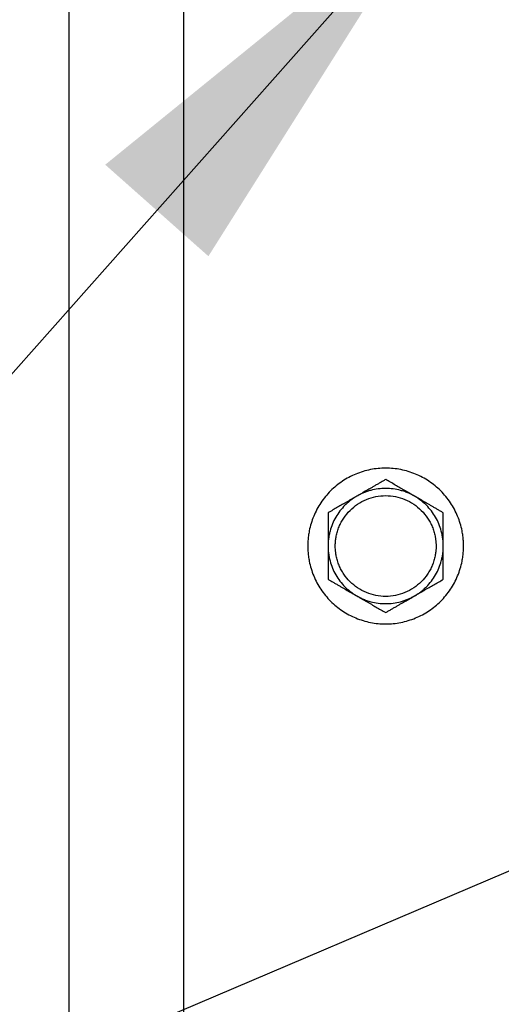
# Model space of a CAD drawing. Header units: inches. Extents: x 3 to 150, y 3 to 116.
# Tile 16 of 64: x 28.49 to 30.58, y 91.96 to 96.24. Entities that reach past the tile are written whole.
import ezdxf

# ---------------------------------------------------------------- set-up
doc = ezdxf.new("R2010")
doc.units = ezdxf.units.IN
doc.header["$LTSCALE"] = 14
doc.header["$MEASUREMENT"] = 0
doc.layers.add('TEXT', color=140, linetype='Continuous', lineweight=25)
doc.dimstyles.new('SLDDIMSTYLE3', dxfattribs={"dimtxt": 0.18, "dimasz": 1.82, "dimexe": 0, "dimexo": 0.0625, "dimgap": 0, "dimtad": 0, "dimtih": 1, "dimtoh": 1, "dimdec": 0, "dimrnd": 1e-09, "dimzin": 0, "dimdsep": 46, "dimtxsty": 'Standard', "dimsah": 1, "dimcen": 0.09, "dimadec": 0, "dimazin": 0, "dimtfac": 1.82, "dimtdec": 0, "dimtofl": 0, "dimtmove": 0, "dimatfit": 3, "dimfxl": 0, "dimfrac": 2, "dimtolj": 1, "dimtzin": 0, "dimarcsym": 0})

msp = doc.modelspace()

# ---------------------------------------------------------------- linework, layer by layer
for p, q in [((28.7012, 107.8183), (28.7012, 90.8375)), ((29.2012, 90.8279), (29.2012, 107.8279))]:
    msp.add_line(p, q)
for points, knots in [([(30.4142, 93.9529), (30.4142, 93.9566), (30.4141, 93.9639), (30.4136, 93.975), (30.4127, 93.986), (30.4114, 93.997), (30.4098, 94.0079), (30.4065, 94.0261), (30.4002, 94.0511), (30.389, 94.0824), (30.3748, 94.1125), (30.352, 94.1504), (30.3168, 94.1934), (30.2652, 94.2357), (30.2064, 94.2672), (30.1426, 94.2865), (30.0762, 94.2931), (30.0099, 94.2865), (29.946, 94.2672), (29.8872, 94.2357), (29.8357, 94.1934), (29.8004, 94.1504), (29.7776, 94.1125), (29.7634, 94.0824), (29.7522, 94.0512), (29.7451, 94.0225), (29.7409, 93.997), (29.7386, 93.975), (29.7384, 93.9603), (29.7382, 93.9529)], [0, 0, 0, 0, 0.010444, 0.020866, 0.031279, 0.041692, 0.052118, 0.062567, 0.09383, 0.125112, 0.156375, 0.187657, 0.250127, 0.312596, 0.375065, 0.437535, 0.500004, 0.562473, 0.624943, 0.687412, 0.749881, 0.812351, 0.843613, 0.874896, 0.906158, 0.937441, 0.958304, 0.979127, 1, 1, 1, 1]), ([(30.0762, 94.2415), (30.072, 94.2391), (30.0636, 94.2343), (30.0511, 94.2271), (30.0388, 94.2199), (30.0266, 94.2129), (30.0114, 94.2041), (29.9933, 94.1937), (29.9722, 94.1815), (29.9582, 94.1734), (29.9512, 94.1694)], [0, 0, 0, 0, 0.103679, 0.205188, 0.304865, 0.403091, 0.500286, 0.669005, 0.834455, 1, 1, 1, 1]), ([(30.2012, 94.1694), (30.1977, 94.1714), (30.1907, 94.1755), (30.1802, 94.1815), (30.1697, 94.1876), (30.1592, 94.1936), (30.1486, 94.1997), (30.1348, 94.2078), (30.1176, 94.2177), (30.0969, 94.2296), (30.0832, 94.2375), (30.0762, 94.2415)], [0, 0, 0, 0, 0.08311, 0.165759, 0.248389, 0.331429, 0.415294, 0.500383, 0.662699, 0.828654, 1, 1, 1, 1]), ([(30.2012, 94.1694), (30.1985, 94.1709), (30.1931, 94.174), (30.1847, 94.1782), (30.1762, 94.1821), (30.1676, 94.1856), (30.1588, 94.1889), (30.1499, 94.1918), (30.1335, 94.1966), (30.1089, 94.2015), (30.0762, 94.2036), (30.0435, 94.2015), (30.0167, 94.1961), (29.9958, 94.1898), (29.9805, 94.184), (29.9656, 94.1773), (29.956, 94.172), (29.9512, 94.1694)], [0, 0, 0, 0, 0.035842, 0.071563, 0.107211, 0.142837, 0.178493, 0.214227, 0.250089, 0.37501, 0.500015, 0.624936, 0.74994, 0.812574, 0.874949, 0.937335, 1, 1, 1, 1]), ([(29.9512, 94.1694), (29.9485, 94.1678), (29.9432, 94.1646), (29.9353, 94.1595), (29.9277, 94.1541), (29.9203, 94.1484), (29.9131, 94.1424), (29.9062, 94.1362), (29.8938, 94.1243), (29.8773, 94.1055), (29.8591, 94.0782), (29.8446, 94.0488), (29.8358, 94.0229), (29.8308, 94.0017), (29.8282, 93.9855), (29.8265, 93.9692), (29.8263, 93.9583), (29.8262, 93.9529)], [0, 0, 0, 0, 0.035842, 0.071563, 0.107211, 0.142837, 0.178493, 0.214227, 0.250089, 0.37501, 0.500015, 0.624936, 0.74994, 0.812574, 0.874949, 0.937335, 1, 1, 1, 1]), ([(29.9512, 94.1694), (29.9477, 94.1673), (29.9407, 94.1633), (29.9302, 94.1572), (29.9197, 94.1512), (29.9092, 94.1451), (29.8986, 94.139), (29.8848, 94.131), (29.8676, 94.1211), (29.847, 94.1092), (29.8332, 94.1012), (29.8262, 94.0972)], [0, 0, 0, 0, 0.08311, 0.165759, 0.248389, 0.331429, 0.415294, 0.500383, 0.662699, 0.828654, 1, 1, 1, 1]), ([(29.8575, 93.9529), (29.8575, 93.9557), (29.8576, 93.9615), (29.8581, 93.97), (29.8589, 93.9786), (29.8601, 93.9871), (29.8624, 93.9998), (29.8665, 94.0165), (29.8738, 94.0367), (29.883, 94.0562), (29.8977, 94.0807), (29.9205, 94.1086), (29.9539, 94.1359), (29.992, 94.1563), (30.0333, 94.1688), (30.0762, 94.173), (30.1192, 94.1688), (30.1605, 94.1563), (30.1985, 94.1359), (30.2319, 94.1086), (30.2547, 94.0807), (30.2694, 94.0562), (30.2786, 94.0367), (30.2859, 94.0165), (30.2905, 93.9979), (30.2932, 93.9814), (30.2947, 93.9672), (30.2949, 93.9576), (30.295, 93.9529)], [0, 0, 0, 0, 0.012528, 0.025029, 0.037522, 0.050029, 0.062566, 0.093823, 0.125111, 0.156368, 0.187656, 0.250126, 0.312595, 0.375065, 0.437534, 0.500003, 0.562473, 0.624942, 0.687412, 0.749881, 0.812351, 0.843607, 0.874896, 0.906152, 0.937441, 0.958302, 0.979125, 1, 1, 1, 1]), ([(30.3262, 93.9529), (30.3262, 93.956), (30.3261, 93.9622), (30.3256, 93.9716), (30.3247, 93.9809), (30.3235, 93.9901), (30.3219, 93.9993), (30.32, 94.0085), (30.3159, 94.0251), (30.3079, 94.0488), (30.2933, 94.0782), (30.2751, 94.1055), (30.2571, 94.126), (30.2412, 94.141), (30.2285, 94.1513), (30.2152, 94.1609), (30.2059, 94.1666), (30.2012, 94.1694)], [0, 0, 0, 0, 0.035842, 0.071563, 0.107211, 0.142837, 0.178493, 0.214227, 0.250089, 0.37501, 0.500015, 0.624936, 0.74994, 0.812574, 0.874949, 0.937335, 1, 1, 1, 1]), ([(30.3262, 94.0972), (30.322, 94.0996), (30.3136, 94.1045), (30.3011, 94.1117), (30.2888, 94.1188), (30.2766, 94.1259), (30.2614, 94.1346), (30.2433, 94.1451), (30.2222, 94.1572), (30.2082, 94.1653), (30.2012, 94.1694)], [0, 0, 0, 0, 0.103679, 0.205188, 0.304865, 0.403091, 0.500286, 0.669005, 0.834455, 1, 1, 1, 1]), ([(29.8262, 94.0972), (29.8262, 94.0923), (29.8262, 94.0827), (29.8262, 94.0682), (29.8262, 94.0539), (29.8262, 94.0397), (29.8262, 94.0222), (29.8262, 94.0013), (29.8262, 93.9771), (29.8262, 93.9609), (29.8262, 93.9529)], [0, 0, 0, 0, 0.103957, 0.20573, 0.305664, 0.40414, 0.501584, 0.669853, 0.834879, 1, 1, 1, 1]), ([(30.3262, 93.9529), (30.3262, 93.9569), (30.3262, 93.965), (30.3262, 93.9771), (30.3262, 93.9891), (30.3262, 94.0012), (30.3262, 94.0134), (30.3262, 94.0294), (30.3262, 94.0493), (30.3262, 94.0732), (30.3262, 94.0891), (30.3262, 94.0972)], [0, 0, 0, 0, 0.0827911, 0.1651271, 0.2474429, 0.3301642, 0.4137023, 0.4984494, 0.6613838, 0.8279754, 1, 1, 1, 1]), ([(29.7382, 93.9529), (29.7383, 93.9492), (29.7383, 93.9418), (29.7389, 93.9308), (29.7398, 93.9197), (29.741, 93.9088), (29.7427, 93.8978), (29.746, 93.8797), (29.7522, 93.8546), (29.7634, 93.8233), (29.7776, 93.7933), (29.8004, 93.7553), (29.8357, 93.7123), (29.8872, 93.67), (29.946, 93.6386), (30.0099, 93.6192), (30.0762, 93.6127), (30.1426, 93.6192), (30.2064, 93.6386), (30.2652, 93.67), (30.3168, 93.7123), (30.352, 93.7553), (30.3748, 93.7933), (30.389, 93.8233), (30.4002, 93.8546), (30.4074, 93.8832), (30.4116, 93.9087), (30.4138, 93.9307), (30.4141, 93.9455), (30.4142, 93.9529)], [0, 0, 0, 0, 0.010444, 0.020866, 0.031279, 0.041692, 0.052118, 0.062567, 0.09383, 0.125112, 0.156375, 0.187657, 0.250127, 0.312596, 0.375065, 0.437535, 0.500004, 0.562473, 0.624943, 0.687412, 0.749881, 0.812351, 0.843613, 0.874896, 0.906158, 0.937441, 0.958304, 0.979127, 1, 1, 1, 1]), ([(29.8262, 93.9529), (29.8262, 93.9497), (29.8263, 93.9435), (29.8269, 93.9342), (29.8277, 93.9249), (29.8289, 93.9156), (29.8305, 93.9064), (29.8324, 93.8973), (29.8365, 93.8806), (29.8446, 93.8569), (29.8591, 93.8275), (29.8773, 93.8002), (29.8953, 93.7797), (29.9113, 93.7648), (29.9239, 93.7544), (29.9372, 93.7448), (29.9465, 93.7392), (29.9512, 93.7364)], [0, 0, 0, 0, 0.0358423, 0.0715627, 0.107211, 0.1428375, 0.1784926, 0.2142265, 0.2500892, 0.3750102, 0.5000146, 0.6249356, 0.74994, 0.8125742, 0.8749492, 0.9373346, 1, 1, 1, 1]), ([(29.8262, 93.9529), (29.8262, 93.9488), (29.8262, 93.9406), (29.8262, 93.9284), (29.8262, 93.9141), (29.8262, 93.8978), (29.8262, 93.8739), (29.8262, 93.844), (29.8262, 93.8205), (29.8262, 93.8085)], [0, 0, 0, 0, 0.0833866, 0.1668995, 0.2509981, 0.3760265, 0.5021051, 0.7459924, 1, 1, 1, 1]), ([(30.295, 93.9529), (30.2949, 93.95), (30.2949, 93.9443), (30.2943, 93.9357), (30.2935, 93.9272), (30.2923, 93.9187), (30.2901, 93.906), (30.2859, 93.8893), (30.2786, 93.869), (30.2695, 93.8496), (30.2547, 93.825), (30.2319, 93.7972), (30.1985, 93.7698), (30.1605, 93.7495), (30.1192, 93.7369), (30.0762, 93.7327), (30.0333, 93.7369), (29.992, 93.7495), (29.9539, 93.7698), (29.9205, 93.7972), (29.8977, 93.825), (29.883, 93.8496), (29.8738, 93.869), (29.8665, 93.8893), (29.8619, 93.9078), (29.8592, 93.9243), (29.8577, 93.9386), (29.8576, 93.9481), (29.8575, 93.9529)], [0, 0, 0, 0, 0.012528, 0.025029, 0.037522, 0.050029, 0.062566, 0.093823, 0.125111, 0.156368, 0.187656, 0.250126, 0.312595, 0.375065, 0.437534, 0.500003, 0.562473, 0.624942, 0.687412, 0.749881, 0.812351, 0.843607, 0.874896, 0.906152, 0.937441, 0.958302, 0.979125, 1, 1, 1, 1]), ([(30.2012, 93.7364), (30.2039, 93.738), (30.2093, 93.7411), (30.2171, 93.7463), (30.2247, 93.7517), (30.2321, 93.7574), (30.2393, 93.7633), (30.2463, 93.7695), (30.2586, 93.7814), (30.2751, 93.8002), (30.2933, 93.8275), (30.3079, 93.8569), (30.3166, 93.8828), (30.3216, 93.9041), (30.3243, 93.9202), (30.3259, 93.9365), (30.3261, 93.9474), (30.3262, 93.9529)], [0, 0, 0, 0, 0.0358423, 0.0715627, 0.107211, 0.1428375, 0.1784926, 0.2142265, 0.2500892, 0.3750102, 0.5000146, 0.6249356, 0.74994, 0.8125742, 0.8749492, 0.9373346, 1, 1, 1, 1]), ([(30.3262, 93.8085), (30.3262, 93.8134), (30.3262, 93.823), (30.3262, 93.8374), (30.3262, 93.8515), (30.3262, 93.8656), (30.3262, 93.881), (30.3262, 93.8978), (30.3262, 93.9162), (30.3262, 93.9345), (30.3262, 93.9468), (30.3262, 93.9529)], [0, 0, 0, 0, 0.103177, 0.204204, 0.303416, 0.401188, 0.497932, 0.62399, 0.749025, 0.874907, 1, 1, 1, 1]), ([(29.8262, 93.8085), (29.8304, 93.8061), (29.8388, 93.8013), (29.8513, 93.7941), (29.8636, 93.7869), (29.8759, 93.7799), (29.891, 93.7711), (29.9091, 93.7607), (29.9302, 93.7485), (29.9442, 93.7404), (29.9512, 93.7364)], [0, 0, 0, 0, 0.1036795, 0.205188, 0.3048653, 0.4030913, 0.5002862, 0.6690048, 0.8344548, 1, 1, 1, 1]), ([(30.2012, 93.7364), (30.2047, 93.7384), (30.2117, 93.7424), (30.2222, 93.7485), (30.2327, 93.7546), (30.2432, 93.7606), (30.2538, 93.7667), (30.2677, 93.7747), (30.2849, 93.7847), (30.3055, 93.7966), (30.3192, 93.8045), (30.3262, 93.8085)], [0, 0, 0, 0, 0.08311, 0.165759, 0.248389, 0.331429, 0.415294, 0.500383, 0.662699, 0.828654, 1, 1, 1, 1]), ([(29.9512, 93.7364), (29.9539, 93.7348), (29.9594, 93.7318), (29.9677, 93.7276), (29.9762, 93.7237), (29.9848, 93.7201), (29.9936, 93.7169), (30.0025, 93.7139), (30.019, 93.7092), (30.0435, 93.7043), (30.0762, 93.7022), (30.1089, 93.7043), (30.1358, 93.7096), (30.1566, 93.716), (30.1719, 93.7217), (30.1869, 93.7284), (30.1964, 93.7337), (30.2012, 93.7364)], [0, 0, 0, 0, 0.035842, 0.071563, 0.107211, 0.142837, 0.178493, 0.214227, 0.250089, 0.37501, 0.500015, 0.624936, 0.74994, 0.812574, 0.874949, 0.937335, 1, 1, 1, 1]), ([(29.9512, 93.7364), (29.9547, 93.7343), (29.9617, 93.7303), (29.9723, 93.7242), (29.9827, 93.7182), (29.9932, 93.7121), (30.0038, 93.706), (30.0177, 93.698), (30.0349, 93.6881), (30.0555, 93.6762), (30.0692, 93.6682), (30.0762, 93.6642)], [0, 0, 0, 0, 0.0831095, 0.1657593, 0.2483888, 0.3314287, 0.4152944, 0.5003827, 0.6626987, 0.8286537, 1, 1, 1, 1]), ([(30.0762, 93.6642), (30.0804, 93.6666), (30.0888, 93.6715), (30.1013, 93.6787), (30.1136, 93.6858), (30.1259, 93.6929), (30.141, 93.7016), (30.1591, 93.7121), (30.1802, 93.7243), (30.1942, 93.7323), (30.2012, 93.7364)], [0, 0, 0, 0, 0.103679, 0.205188, 0.304865, 0.403091, 0.500286, 0.669005, 0.834455, 1, 1, 1, 1])]:
    msp.add_open_spline(points, degree=3, knots=knots)

# ---------------------------------------------------------------- leaders
at = {"layer": 'TEXT'}
for points in [[(40.74, 96.8612), (24.0629, 89.7511), (20.5629, 89.7511)], [(30.2913, 96.7705), (24.0629, 89.7511), (20.5629, 89.7511)]]:
    msp.add_leader(points, dimstyle='SLDDIMSTYLE3', dxfattribs=at)

doc.saveas('drawing.dxf')
